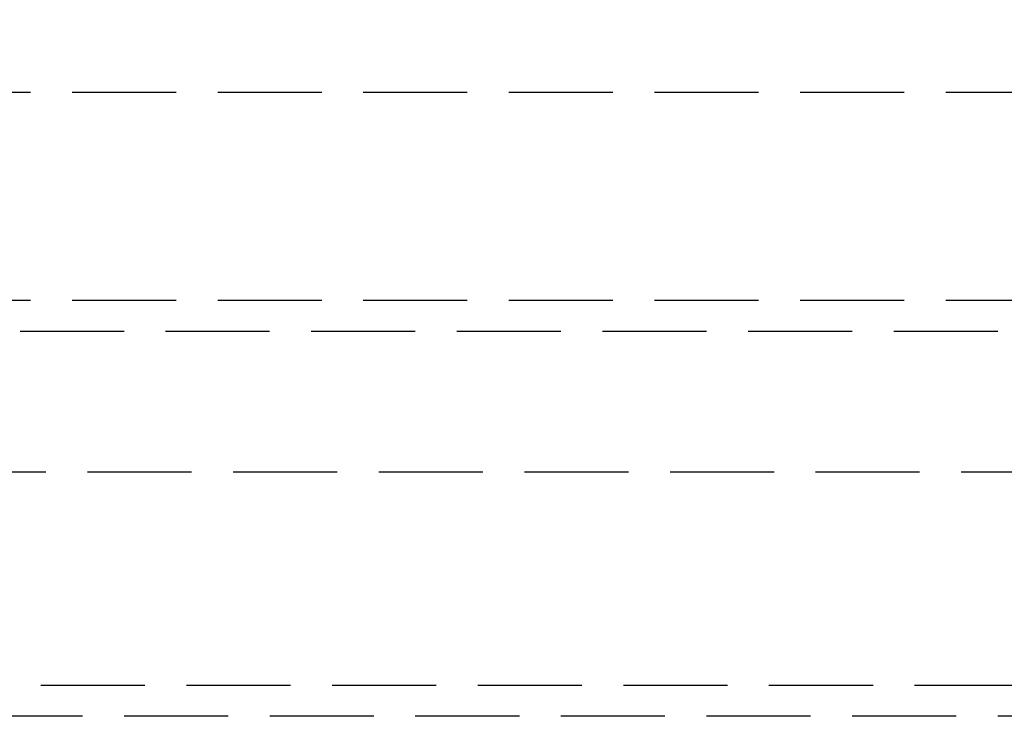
# Model space of a CAD drawing. Header units: millimetres. Extents: x 42975 to 708721, y 118172 to 172014.
# Tile 83 of 256: x 323311 to 323359, y 147450 to 147483. Entities that reach past the tile are written whole.
import ezdxf

# ---------------------------------------------------------------- set-up
doc = ezdxf.new("R2010")
doc.units = ezdxf.units.MM
doc.linetypes.add('ГТО-1 Пунктир', pattern=[7, 5, -2])
doc.layers.add('ГТО-2_Размеры_035', color=2, linetype='Continuous', lineweight=35)
doc.layers.add('ОГОС_Пунктир_025', color=151, linetype='ГТО-1 Пунктир', lineweight=25)

# ---------------------------------------------------------------- blocks, each defined once
blk = doc.blocks.new('ОГСО_Затвор_План')
at = {"layer": 'ОГОС_Пунктир_025'}
for p, q in [((-1023.67, -157.499), (-904.17, -157.499)), ((-1072.67, -167.499), (-735.671, -167.499)), ((-1072.67, -167.499), (-735.671, -167.499)), ((-734.171, -168.999), (-1074.17, -168.999)), ((-734.171, -168.999), (-1074.17, -168.999)), ((-1074.17, -185.999), (-904.17, -185.999)), ((-1074.17, -185.999), (-904.17, -185.999)), ((-904.17, -187.499), (-1072.67, -187.499)), ((-904.17, -187.499), (-1072.67, -187.499))]:
    blk.add_line(p, q, dxfattribs=at)
blk.add_lwpolyline([(-877.928, -175.75), (-1127.151, -175.809, -0.414283), (-1137.153, -165.809), (-1137.153, -138.25, -0.414214), (-1127.153, -128.25), (-877.928, -128.25)], format="xyb", dxfattribs=at)
blk = doc.blocks.new('A$C1AA538EC')
at = {"layer": 'ГТО-2_Размеры_035', "rotation": 0.0001303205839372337}
blk.add_blockref('ОГСО_Затвор_План', (0, -11100.085), dxfattribs=at)

msp = doc.modelspace()

# ---------------------------------------------------------------- block references
at = {"layer": 'ГТО-2_Размеры_035'}
msp.add_blockref('A$C1AA538EC', (324274.631, 158737.105), dxfattribs=at)

doc.saveas('drawing.dxf')
